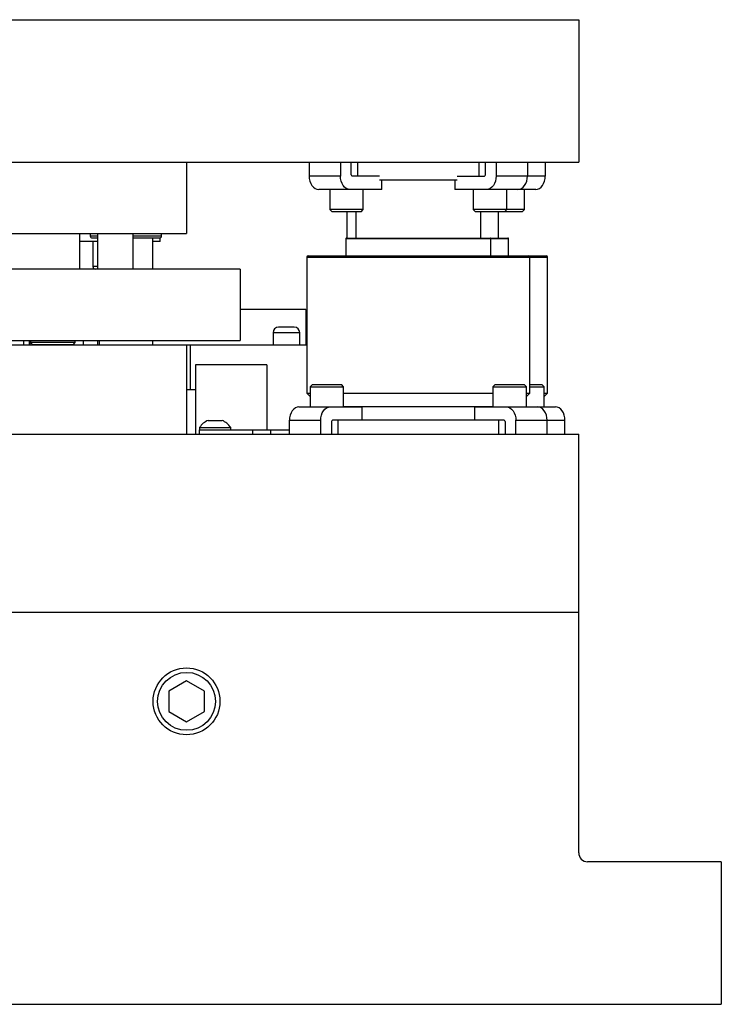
# Model space of a CAD drawing. Header units: inches. Extents: x 1694 to 2505, y -239 to -56.
# Tile 5 of 179: x 1712 to 1722, y -193 to -179. Entities that reach past the tile are written whole.
import ezdxf

# ---------------------------------------------------------------- set-up
doc = ezdxf.new("R2010")
doc.units = ezdxf.units.IN
doc.header["$LTSCALE"] = 0.5
doc.header["$MEASUREMENT"] = 0
doc.layers.add('SID-M-S', color=105, linetype='Continuous')

msp = doc.modelspace()

# ---------------------------------------------------------------- linework, layer by layer
at = {"layer": 'SID-M-S'}
for p, q in [((1696.05722, -179.19005), (1720.05722, -179.19005)), ((1720.05722, -179.19005), (1720.05722, -181.19005)), ((1696.05722, -181.19005), (1720.05722, -181.19005)), ((1714.55722, -181.19005), (1714.55722, -182.19005)), ((1716.27642, -181.19005), (1716.27642, -181.38305)), ((1716.71483, -181.19005), (1716.71483, -181.38305)), ((1716.86685, -181.36555), (1716.86685, -181.19005)), ((1716.95805, -181.38305), (1716.95805, -181.19005)), ((1718.65639, -181.19005), (1718.65639, -181.38305)), ((1718.74759, -181.36555), (1718.74759, -181.19005)), ((1718.89962, -181.19005), (1718.89962, -181.38305)), ((1719.33802, -181.19005), (1719.33802, -181.38305)), ((1719.58802, -181.19005), (1719.58802, -181.38305)), ((1716.71483, -181.38305), (1716.27642, -181.38305)), ((1716.27642, -181.38305), (1716.27899, -181.41992)), ((1716.27899, -181.41992), (1716.28659, -181.45538)), ((1716.28659, -181.45538), (1716.29894, -181.48805)), ((1716.29894, -181.48805), (1716.31556, -181.51669)), ((1716.71739, -181.41992), (1716.71483, -181.38305)), ((1716.725, -181.45538), (1716.71739, -181.41992)), ((1716.73735, -181.48805), (1716.725, -181.45538)), ((1716.75397, -181.51669), (1716.73735, -181.48805)), ((1717.26173, -181.38305), (1716.87923, -181.38305)), ((1718.35272, -181.44005), (1717.26173, -181.44005)), ((1717.29445, -181.57205), (1717.29445, -181.44005)), ((1718.31999, -181.44005), (1718.31999, -181.57205)), ((1718.35272, -181.38305), (1718.73521, -181.38305)), ((1718.87709, -181.48805), (1718.86047, -181.51669)), ((1718.88944, -181.45538), (1718.87709, -181.48805)), ((1718.89705, -181.41992), (1718.88944, -181.45538)), ((1718.89962, -181.38305), (1718.89705, -181.41992)), ((1719.33802, -181.38305), (1718.89962, -181.38305)), ((1719.29888, -181.51669), (1719.3155, -181.48805)), ((1719.3155, -181.48805), (1719.32785, -181.45538)), ((1719.32785, -181.45538), (1719.33545, -181.41992)), ((1719.33545, -181.41992), (1719.33802, -181.38305)), ((1719.58802, -181.38305), (1719.33802, -181.38305)), ((1719.54888, -181.51669), (1719.5655, -181.48805)), ((1719.5655, -181.48805), (1719.57785, -181.45538)), ((1719.57785, -181.45538), (1719.58545, -181.41992)), ((1719.58545, -181.41992), (1719.58802, -181.38305)), ((1716.31556, -181.51669), (1716.33581, -181.5402)), ((1716.33581, -181.5402), (1716.35892, -181.55766)), ((1716.35892, -181.55766), (1716.38399, -181.56842)), ((1716.38399, -181.56842), (1716.41006, -181.57205)), ((1717.29445, -181.57205), (1716.41006, -181.57205)), ((1716.56742, -181.57205), (1716.56742, -181.8533)), ((1716.77422, -181.5402), (1716.75397, -181.51669)), ((1716.79733, -181.55766), (1716.77422, -181.5402)), ((1716.8224, -181.56842), (1716.79733, -181.55766)), ((1716.84847, -181.57205), (1716.8224, -181.56842)), ((1717.03617, -181.8533), (1717.03617, -181.57205)), ((1719.20438, -181.57205), (1718.31999, -181.57205)), ((1718.57827, -181.57205), (1718.57827, -181.8533)), ((1718.79205, -181.56842), (1718.76597, -181.57205)), ((1718.81712, -181.55766), (1718.79205, -181.56842)), ((1718.84022, -181.5402), (1718.81712, -181.55766)), ((1718.86047, -181.51669), (1718.84022, -181.5402)), ((1719.04702, -181.8533), (1719.04702, -181.57205)), ((1719.20438, -181.57205), (1719.23045, -181.56842)), ((1719.45438, -181.57205), (1719.20438, -181.57205)), ((1719.23045, -181.56842), (1719.25552, -181.55766)), ((1719.25552, -181.55766), (1719.27863, -181.5402)), ((1719.27863, -181.5402), (1719.29888, -181.51669)), ((1719.29702, -181.8533), (1719.29702, -181.57205)), ((1719.45438, -181.57205), (1719.48045, -181.56842)), ((1719.48045, -181.56842), (1719.50552, -181.55766)), ((1719.50552, -181.55766), (1719.52863, -181.5402)), ((1719.52863, -181.5402), (1719.54888, -181.51669)), ((1716.56742, -181.8533), (1716.59867, -181.88455)), ((1717.03617, -181.8533), (1716.56742, -181.8533)), ((1717.00492, -181.88455), (1716.59867, -181.88455)), ((1716.80722, -181.88455), (1716.80722, -182.25304)), ((1716.93222, -181.88455), (1716.93222, -182.25304)), ((1717.00492, -181.88455), (1717.03617, -181.8533)), ((1718.57827, -181.8533), (1718.60952, -181.88455)), ((1719.04702, -181.8533), (1718.57827, -181.8533)), ((1719.01577, -181.88455), (1718.60952, -181.88455)), ((1718.68222, -182.25304), (1718.68222, -181.88455)), ((1718.93222, -182.25304), (1718.93222, -181.88455)), ((1719.01577, -181.88455), (1719.04702, -181.8533)), ((1719.26577, -181.88455), (1719.01577, -181.88455)), ((1719.29702, -181.8533), (1719.04702, -181.8533)), ((1719.26577, -181.88455), (1719.29702, -181.8533)), ((1701.55722, -182.19005), (1714.55722, -182.19005)), ((1713.05722, -182.19005), (1713.05722, -182.69005)), ((1713.20722, -182.19005), (1713.20722, -182.22255)), ((1713.30722, -182.19005), (1713.30722, -182.69005)), ((1713.80722, -182.69005), (1713.80722, -182.19005)), ((1714.20722, -182.22255), (1714.20722, -182.19005)), ((1713.30722, -182.30147), (1713.05722, -182.30147)), ((1713.20722, -182.22255), (1713.30722, -182.22255)), ((1713.23722, -182.25255), (1713.30722, -182.25255)), ((1713.24226, -182.30147), (1713.24226, -182.65068)), ((1713.80722, -182.22255), (1714.20722, -182.22255)), ((1713.80722, -182.25255), (1714.17722, -182.25255)), ((1714.08222, -182.69005), (1714.08222, -182.25255)), ((1714.18714, -182.30147), (1714.08222, -182.30147)), ((1714.18714, -182.30147), (1714.18714, -182.25086)), ((1716.7916, -182.26092), (1716.7916, -182.50304)), ((1716.7916, -182.26092), (1719.07285, -182.26092)), ((1716.79947, -182.25304), (1719.06497, -182.25304)), ((1718.82285, -182.50304), (1718.82285, -182.26092)), ((1719.07285, -182.50304), (1719.07285, -182.26092)), ((1716.24472, -182.52304), (1716.24472, -184.42954)), ((1716.24472, -182.52304), (1719.61972, -182.52304)), ((1716.26472, -182.50304), (1719.59972, -182.50304)), ((1719.36972, -184.42954), (1719.36972, -182.52304)), ((1719.61972, -184.42954), (1719.61972, -182.52304)), ((1715.30722, -182.69005), (1705.19576, -182.69005)), ((1713.30722, -182.65068), (1713.24226, -182.65068)), ((1715.30722, -182.69005), (1715.30722, -183.69005)), ((1716.23222, -183.25804), (1715.30722, -183.25804)), ((1716.23222, -183.25804), (1716.23222, -183.75304)), ((1716.24472, -183.37804), (1716.23222, -183.37804)), ((1716.06672, -183.50304), (1715.84772, -183.50304)), ((1708.18222, -183.69005), (1715.30722, -183.69005)), ((1712.27622, -183.75304), (1712.27622, -183.69005)), ((1712.35622, -183.75304), (1712.35622, -183.69005)), ((1712.35722, -183.69005), (1712.35722, -183.75304)), ((1712.36972, -183.69005), (1712.36972, -183.72005)), ((1712.99472, -183.72005), (1712.99472, -183.69005)), ((1713.10722, -183.69005), (1713.10722, -183.75304)), ((1713.30722, -183.69005), (1713.30722, -183.75304)), ((1713.33222, -183.69005), (1713.33222, -183.75304)), ((1714.08222, -183.75304), (1714.08222, -183.69005)), ((1715.76972, -183.58104), (1715.76972, -183.75304)), ((1716.14472, -183.58104), (1715.76972, -183.58104)), ((1716.14472, -183.75304), (1716.14472, -183.58104)), ((1712.10722, -183.75304), (1716.24472, -183.75304)), ((1712.36972, -183.72005), (1712.39972, -183.75005)), ((1712.99472, -183.72005), (1712.36972, -183.72005)), ((1712.96472, -183.75005), (1712.39972, -183.75005)), ((1712.90722, -183.75005), (1712.90722, -183.75304)), ((1712.96472, -183.75005), (1712.99472, -183.72005)), ((1714.55722, -183.75304), (1714.55722, -185.00304)), ((1714.60722, -183.75304), (1714.60722, -184.37804)), ((1714.68222, -184.03304), (1714.68222, -185.00304)), ((1715.68222, -184.03304), (1714.68222, -184.03304)), ((1715.68222, -184.03304), (1715.68222, -184.94304)), ((1714.55722, -184.37804), (1714.68222, -184.37804)), ((1716.32246, -184.30854), (1716.29121, -184.33979)), ((1716.29121, -184.33979), (1716.29121, -184.62104)), ((1716.29121, -184.33979), (1716.75996, -184.33979)), ((1716.32246, -184.30854), (1716.72871, -184.30854)), ((1716.75996, -184.33979), (1716.72871, -184.30854)), ((1716.75996, -184.62104), (1716.75996, -184.33979)), ((1718.88573, -184.30854), (1718.85448, -184.33979)), ((1718.85448, -184.33979), (1718.85448, -184.62104)), ((1718.85448, -184.33979), (1719.32323, -184.33979)), ((1718.88573, -184.30854), (1719.29198, -184.30854)), ((1719.32323, -184.33979), (1719.29198, -184.30854)), ((1719.32323, -184.62104), (1719.32323, -184.33979)), ((1719.36972, -184.30854), (1719.54198, -184.30854)), ((1719.36972, -184.33979), (1719.57323, -184.33979)), ((1719.57323, -184.33979), (1719.54198, -184.30854)), ((1719.57323, -184.62104), (1719.57323, -184.33979)), ((1716.24472, -184.42954), (1716.29121, -184.47604)), ((1716.24472, -184.42954), (1716.29121, -184.42954)), ((1716.75996, -184.42954), (1718.85448, -184.42954)), ((1719.32323, -184.47604), (1719.36972, -184.42954)), ((1719.32323, -184.42954), (1719.36972, -184.42954)), ((1719.57323, -184.47604), (1719.61972, -184.42954)), ((1719.57323, -184.42954), (1719.61972, -184.42954)), ((1716.03935, -184.6764), (1716.02273, -184.70504)), ((1716.0596, -184.6529), (1716.03935, -184.6764)), ((1716.08271, -184.63543), (1716.0596, -184.6529)), ((1716.10778, -184.62468), (1716.08271, -184.63543)), ((1716.13385, -184.62104), (1716.10778, -184.62468)), ((1716.13385, -184.62104), (1717.01824, -184.62104)), ((1716.46114, -184.70504), (1716.47776, -184.6764)), ((1716.47776, -184.6764), (1716.49801, -184.6529)), ((1716.49801, -184.6529), (1716.52112, -184.63543)), ((1716.52112, -184.63543), (1716.54619, -184.62468)), ((1716.54619, -184.62468), (1716.57226, -184.62104)), ((1716.75996, -184.61704), (1718.85448, -184.61704)), ((1717.01824, -184.81004), (1717.01824, -184.62104)), ((1718.5962, -184.62104), (1718.5962, -184.81004)), ((1718.5962, -184.62104), (1719.73059, -184.62104)), ((1719.04218, -184.62104), (1719.06826, -184.62468)), ((1719.06826, -184.62468), (1719.09333, -184.63543)), ((1719.09333, -184.63543), (1719.11643, -184.6529)), ((1719.11643, -184.6529), (1719.13668, -184.6764)), ((1719.13668, -184.6764), (1719.1533, -184.70504)), ((1719.50666, -184.62468), (1719.48059, -184.62104)), ((1719.53173, -184.63543), (1719.50666, -184.62468)), ((1719.55484, -184.6529), (1719.53173, -184.63543)), ((1719.57509, -184.6764), (1719.55484, -184.6529)), ((1719.59171, -184.70504), (1719.57509, -184.6764)), ((1719.75666, -184.62468), (1719.73059, -184.62104)), ((1719.78173, -184.63543), (1719.75666, -184.62468)), ((1719.80484, -184.6529), (1719.78173, -184.63543)), ((1719.82509, -184.6764), (1719.80484, -184.6529)), ((1719.84171, -184.70504), (1719.82509, -184.6764)), ((1714.85972, -184.81104), (1715.05472, -184.81104)), ((1716.00278, -184.77317), (1716.00021, -184.81004)), ((1716.00021, -184.81004), (1716.43862, -184.81004)), ((1716.00021, -185.00304), (1716.00021, -184.81004)), ((1716.01038, -184.73772), (1716.00278, -184.77317)), ((1716.02273, -184.70504), (1716.01038, -184.73772)), ((1716.43862, -184.81004), (1716.44118, -184.77317)), ((1716.43862, -185.00304), (1716.43862, -184.81004)), ((1716.44118, -184.77317), (1716.44879, -184.73772)), ((1716.44879, -184.73772), (1716.46114, -184.70504)), ((1719.01142, -184.81004), (1716.60302, -184.81004)), ((1716.68184, -185.00304), (1716.68184, -184.81004)), ((1718.9326, -184.81004), (1718.9326, -185.00304)), ((1719.1533, -184.70504), (1719.16565, -184.73772)), ((1719.16565, -184.73772), (1719.17326, -184.77317)), ((1719.17326, -184.77317), (1719.17583, -184.81004)), ((1719.17583, -185.00304), (1719.17583, -184.81004)), ((1719.17583, -184.81004), (1719.86423, -184.81004)), ((1719.60406, -184.73772), (1719.59171, -184.70504)), ((1719.61166, -184.77317), (1719.60406, -184.73772)), ((1719.61423, -184.81004), (1719.61166, -184.77317)), ((1719.61423, -185.00304), (1719.61423, -184.81004)), ((1719.85406, -184.73772), (1719.84171, -184.70504)), ((1719.86166, -184.77317), (1719.85406, -184.73772)), ((1719.86423, -184.81004), (1719.86166, -184.77317)), ((1719.86423, -185.00304), (1719.86423, -184.81004)), ((1714.73222, -184.94304), (1714.73222, -185.00304)), ((1714.73222, -184.94304), (1716.00021, -184.94304)), ((1714.73872, -184.91204), (1714.73872, -184.94304)), ((1714.73872, -184.91204), (1715.17572, -184.91204)), ((1715.17572, -184.94304), (1715.17572, -184.91204)), ((1715.48222, -184.94304), (1715.48222, -185.00304)), ((1715.73222, -184.94304), (1715.73222, -185.00304)), ((1716.59064, -184.82754), (1716.59064, -185.00304)), ((1719.0238, -184.82754), (1719.0238, -185.00304)), ((1712.10722, -185.00304), (1720.05722, -185.00304)), ((1720.05722, -190.87804), (1720.05722, -185.00304)), ((1696.05722, -187.50304), (1720.05722, -187.50304)), ((1714.55722, -188.46437), (1714.30722, -188.60871)), ((1714.80722, -188.60871), (1714.55722, -188.46437)), ((1714.30722, -188.60871), (1714.30722, -188.89738)), ((1714.80722, -188.89738), (1714.80722, -188.60871)), ((1714.30722, -188.89738), (1714.55722, -189.04172)), ((1714.55722, -189.04172), (1714.80722, -188.89738)), ((1722.05722, -191.00304), (1720.18222, -191.00304)), ((1722.05722, -191.00304), (1722.05722, -193.00304)), ((1707.55222, -193.00304), (1722.05722, -193.00304))]:
    msp.add_line(p, q, dxfattribs=at)
for radius in [0.46875, 0.40625]:
    msp.add_circle((1714.55722, -188.75304), radius, dxfattribs=at)
for centre, radius, start, end in [((1716.88232, -181.36774), 0.01562, 171.950533, 258.578246), ((1718.73212, -181.36774), 0.01562, 281.421754, 8.049467), ((1713.23722, -182.22255), 0.03, 180, 270), ((1714.17722, -182.22255), 0.03, 270, 0), ((1716.79947, -182.26092), 0.00787, 90, 180), ((1718.81497, -182.26092), 0.00787, 0, 90), ((1719.06497, -182.26092), 0.00787, 0, 90), ((1716.26472, -182.52304), 0.02, 90, 180), ((1719.34972, -182.52304), 0.02, 0, 90), ((1719.59972, -182.52304), 0.02, 0, 90), ((1713.28163, -182.65068), 0.03937, 180, 270), ((1715.84772, -183.58104), 0.078, 90, 180), ((1716.06672, -183.58104), 0.078, 0, 90), ((1714.96471, -185.0598), 0.27, 112.881767, 146.822464), ((1714.94974, -185.0598), 0.27, 33.177536, 67.118233), ((1716.60611, -184.82536), 0.01562, 101.421754, 188.049467), ((1719.00833, -184.82536), 0.01562, 351.950533, 78.578246), ((1720.18222, -190.87804), 0.125, 180, 270)]:
    msp.add_arc(centre, radius, start, end, dxfattribs=at)

doc.saveas('drawing.dxf')
